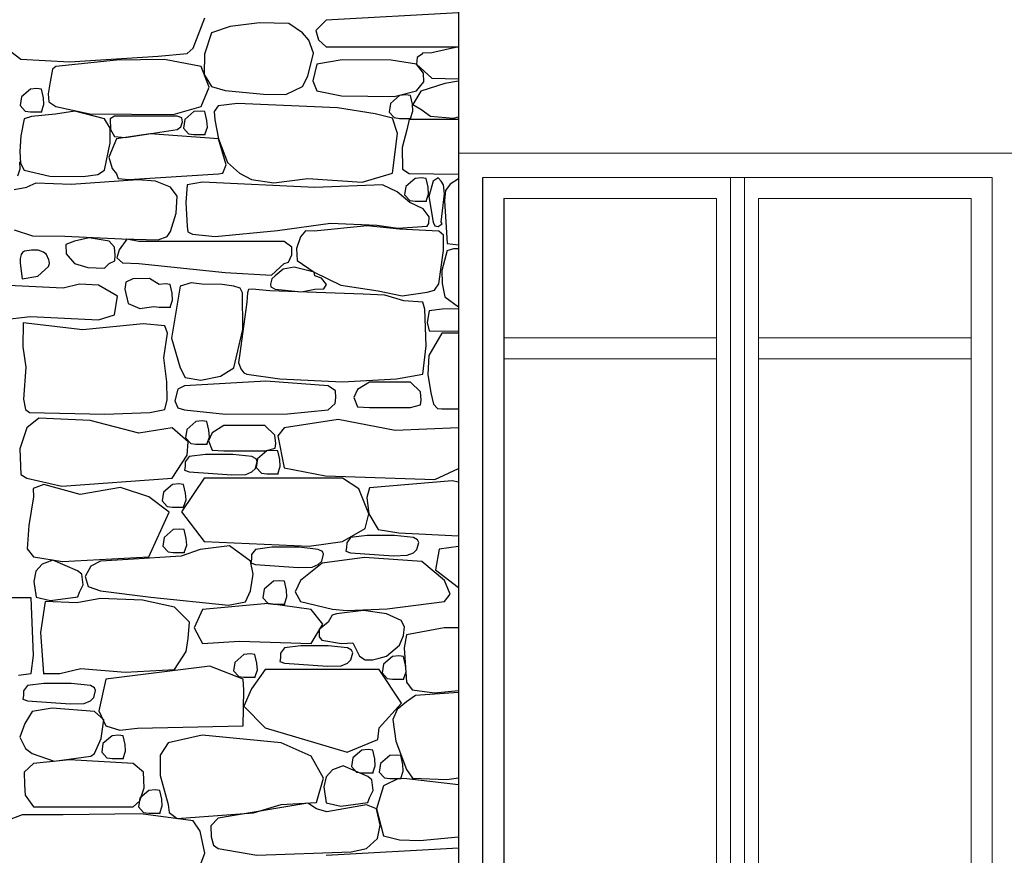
# Model space of a CAD drawing. Extents: x 169645 to 508157, y -5167 to 165945.
# Tile 88 of 130: x 185975 to 188797, y 146110 to 148504. Entities that reach past the tile are written whole.
import ezdxf

# ---------------------------------------------------------------- set-up
doc = ezdxf.new("R2010")
doc.units = 0
doc.header["$MEASUREMENT"] = 0
for name, color, linetype in [('Doublages Inter', 7, 'Continuous'), ('Murs  Pierre', 7, 'Continuous'), ('Murs Périphériques', 7, 'Continuous')]:
    doc.layers.add(name, color=color, linetype=linetype)

msp = doc.modelspace()

# ---------------------------------------------------------------- linework, layer by layer
at = {"layer": 'Doublages Inter'}
for p, q in [((187302, 145022.4), (187302, 148052.4)), ((187362, 147992.3), (187362, 145082.4))]:
    msp.add_line(p, q, dxfattribs=at)
at = {"layer": 'Doublages Inter', "linetype": 'Continuous', "lineweight": 20}
for p, q in [((187302, 148052.4), (188762, 148052.4)), ((188012, 148052.3), (187302, 148052.3)), ((188012, 148052.4), (188012, 145022.4)), ((188052, 145022.4), (188052, 148052.4)), ((188762, 148052.3), (188052, 148052.3)), ((188762, 148052.4), (188762, 145022.4)), ((187972, 147992.3), (187362, 147992.3)), ((187972, 145081.4), (187972, 147992.3)), ((188092, 147992.3), (188092, 145081.4)), ((188702, 147992.3), (188092, 147992.3)), ((188702, 145082.4), (188702, 147992.3)), ((187972, 147592.4), (187362, 147592.4)), ((188702, 147592.4), (188092, 147592.4)), ((187972, 147532.4), (187362, 147532.4)), ((188702, 147532.4), (188092, 147532.4))]:
    msp.add_line(p, q, dxfattribs=at)
at = {"layer": 'Murs  Pierre'}
for p, q in [((187232, 149522.4), (187232, 144952.4)), ((187232, 148524.6), (186852.8, 148503.4)), ((186471.9, 148422.9), (186504.9, 148510.3)), ((186662.1, 148495.4), (186578, 148485.1)), ((186746.5, 148493.7), (186662.1, 148495.4)), ((186784.8, 148467.2), (186746.5, 148493.7)), ((186852.8, 148503.4), (186823.2, 148473.2)), ((186524.7, 148467.2), (186504.4, 148405.7)), ((186578, 148485.1), (186524.7, 148467.2)), ((186803.5, 148445.8), (186784.8, 148467.2)), ((186823.2, 148473.2), (186830.7, 148446.7)), ((186817.1, 148408.5), (186803.5, 148445.8)), ((186830.7, 148446.7), (186852.8, 148426.9)), ((185936.9, 148422.9), (185978.2, 148391)), ((186371.2, 148399.9), (186455.1, 148407.9)), ((186455.1, 148407.9), (186471.9, 148422.9)), ((186504.4, 148405.7), (186503.7, 148347.3)), ((186800.8, 148342.3), (186817.1, 148408.5)), ((186852.8, 148426.9), (187232, 148426.9)), ((187126, 148404.6), (187113.6, 148395.7)), ((187129.3, 148408.3), (187126, 148404.6)), ((187156.4, 148409.6), (187129.3, 148408.3)), ((187232, 148426.3), (187156.4, 148409.6)), ((185978.2, 148391), (186117.3, 148384.1)), ((186251.7, 148388.6), (186078.5, 148370.8)), ((186117.3, 148384.1), (186371.2, 148399.9)), ((186389.8, 148390.6), (186251.7, 148388.6)), ((186494.4, 148370.8), (186389.8, 148390.6)), ((186826.4, 148377.4), (186815.2, 148329.6)), ((186898.7, 148389.7), (186826.4, 148377.4)), ((187039.9, 148388.3), (186898.7, 148389.7)), ((187111.6, 148377.4), (187039.9, 148388.3)), ((187113.6, 148395.7), (187111.6, 148377.4)), ((187131.8, 148350.9), (187111.6, 148377.4)), ((187111.6, 148377.4), (187156.4, 148337.1)), ((186068.9, 148362.3), (186061.5, 148326.8)), ((186078.5, 148370.8), (186068.9, 148362.3)), ((186517.3, 148311.5), (186494.4, 148370.8)), ((186503.7, 148347.3), (186524.7, 148313.4)), ((187132.6, 148326.6), (187131.8, 148350.9)), ((186061.5, 148326.8), (186056.6, 148291.6)), ((186784.8, 148313.4), (186800.8, 148342.3)), ((186815.2, 148329.6), (186826.4, 148300.8)), ((187111.6, 148300.8), (187132.6, 148326.6)), ((187193.4, 148322), (187124.8, 148299.5)), ((187156.4, 148337.1), (187232, 148335.3)), ((187232, 148328.4), (187193.4, 148322)), ((186005.5, 148305.8), (185979.4, 148283.2)), ((186023.9, 148307.4), (186005.5, 148305.8)), ((186037.1, 148305.8), (186023.9, 148307.4)), ((186042.9, 148280.7), (186037.1, 148305.8)), ((186056.6, 148291.6), (186058.4, 148269.3)), ((186494.4, 148255.9), (186517.3, 148311.5)), ((186524.7, 148313.4), (186563.3, 148301.9)), ((186563.3, 148301.9), (186673.5, 148290.9)), ((186673.5, 148290.9), (186737.9, 148290)), ((186737.9, 148290), (186784.8, 148313.4)), ((186826.4, 148300.8), (186896.8, 148286.4)), ((187047.9, 148284.2), (187111.6, 148300.8)), ((187124.8, 148299.5), (187101.1, 148261.3)), ((185979.4, 148283.2), (185975.7, 148258.6)), ((186044.1, 148261.1), (186042.9, 148280.7)), ((186058.4, 148269.3), (186078.5, 148255.9)), ((186599.4, 148264.1), (186543.9, 148257.3)), ((186885.8, 148251.8), (186599.4, 148264.1)), ((186896.8, 148286.4), (187047.9, 148284.2)), ((187037.1, 148264.5), (187033.4, 148239.9)), ((187063.1, 148287.1), (187037.1, 148264.5)), ((187081.6, 148288.7), (187063.1, 148287.1)), ((187094.8, 148287.1), (187081.6, 148288.7)), ((187100.6, 148262), (187094.8, 148287.1)), ((185975.7, 148258.6), (185990.5, 148242.4)), ((185990.5, 148242.4), (186005.5, 148240.5)), ((186005.5, 148240.5), (186037.1, 148240.5)), ((186037.1, 148240.5), (186044.1, 148261.1)), ((186133.1, 148242.6), (186077.2, 148233.4)), ((186078.5, 148255.9), (186175.5, 148234.3)), ((186217.8, 148220.3), (186133.1, 148242.6)), ((186175.5, 148234.3), (186414.3, 148233.2)), ((186414.3, 148233.2), (186494.4, 148255.9)), ((186473.9, 148240.9), (186447.9, 148218.3)), ((186492.3, 148242.5), (186473.9, 148240.9)), ((186505.6, 148240.9), (186492.3, 148242.5)), ((186511.4, 148215.8), (186505.6, 148240.9)), ((186543.9, 148257.3), (186532.5, 148241.1)), ((186532.5, 148241.1), (186534.4, 148217.8)), ((186993.2, 148234.3), (186885.8, 148251.8)), ((187042.9, 148222.7), (186993.2, 148234.3)), ((187033.4, 148239.9), (187048.1, 148223.7)), ((187094.8, 148221.7), (187101.8, 148242.4)), ((187101.8, 148242.4), (187100.6, 148262)), ((187101.1, 148261.3), (187124.8, 148248)), ((187124.8, 148248), (187152.6, 148228.2)), ((185987.4, 148220.3), (185978.1, 148171.6)), ((186008.9, 148226.7), (185987.4, 148220.3)), ((186077.2, 148233.4), (186008.9, 148226.7)), ((186234.4, 148193.7), (186217.8, 148220.3)), ((186246.7, 148227.7), (186234.1, 148220.7)), ((186234.1, 148220.7), (186234.5, 148189.7)), ((186426.1, 148227.7), (186246.7, 148227.7)), ((186439.1, 148223.6), (186426.1, 148227.7)), ((186436.5, 148197.4), (186441.4, 148211.9)), ((186441.4, 148211.9), (186439.1, 148223.6)), ((186447.9, 148218.3), (186444.2, 148193.8)), ((186512.6, 148196.2), (186511.4, 148215.8)), ((186534.4, 148217.8), (186544.2, 148162.9)), ((187057.9, 148178.5), (187042.9, 148222.7)), ((187048.1, 148223.7), (187063.1, 148221.7)), ((187063.1, 148221.7), (187094.8, 148221.7)), ((187091.1, 148218.3), (187083.9, 148189.2)), ((187232, 148218.3), (187091.1, 148218.3)), ((187152.6, 148228.2), (187217.7, 148222.7)), ((187217.7, 148222.7), (187232, 148226)), ((186233.5, 148151.8), (186234.4, 148193.7)), ((186234.5, 148189.7), (186246.7, 148169.6)), ((186348.5, 148177.7), (186252.1, 148162.9)), ((186276.6, 148166.9), (186426.1, 148189.8)), ((186544.2, 148162.9), (186348.5, 148177.7)), ((186426.1, 148189.8), (186436.5, 148197.4)), ((186444.2, 148193.8), (186458.9, 148177.5)), ((186458.9, 148177.5), (186473.9, 148175.6)), ((186505.6, 148175.6), (186512.6, 148196.2)), ((187042.9, 148064.5), (187057.9, 148178.5)), ((187083.9, 148189.2), (187071.4, 148138.3)), ((185978.1, 148171.6), (185975, 148126.9)), ((186217.8, 148073.1), (186233.5, 148151.8)), ((186252.1, 148162.9), (186230.1, 148110.6)), ((186246.7, 148169.6), (186276.6, 148166.9)), ((186473.9, 148175.6), (186505.6, 148175.6)), ((186544.2, 148162.9), (186570.2, 148095.4)), ((186566.1, 148088.5), (186544.2, 148162.9)), ((185975, 148126.9), (185976.6, 148093.1)), ((187071.4, 148138.3), (187072, 148075.8)), ((185975.8, 148077.5), (185974.6, 148097.2)), ((185976.6, 148093.1), (185987.4, 148073.1)), ((186230.1, 148110.6), (186239.9, 148078.4)), ((186570.2, 148095.4), (186604.6, 148064.5)), ((185968.8, 148056.9), (185975.8, 148077.5)), ((185987.4, 148073.1), (186061.1, 148055.9)), ((186198.2, 148060.8), (186217.8, 148073.1)), ((186239.9, 148078.4), (186252.1, 148062.5)), ((186544.2, 148062.5), (186556.6, 148064.8)), ((186556.6, 148064.8), (186566.1, 148088.5)), ((187072, 148075.8), (187091.1, 148063.2)), ((186061.1, 148055.9), (186156.1, 148055)), ((186313.3, 148045.7), (186122.4, 148032.1)), ((186156.1, 148055), (186198.2, 148060.8)), ((186252.1, 148062.5), (186257.3, 148049.7)), ((186257.3, 148049.7), (186287.9, 148046.3)), ((186287.9, 148046.3), (186544.2, 148062.5)), ((186363.5, 148041.7), (186313.3, 148045.7)), ((186407.3, 148024.9), (186363.5, 148041.7)), ((186498.5, 148039), (186454.8, 148030.8)), ((186821.1, 148023.9), (186498.5, 148039)), ((186604.6, 148064.5), (186638.9, 148046.6)), ((186638.9, 148046.6), (186702.7, 148037.1)), ((186702.7, 148037.1), (186800.3, 148049.7)), ((186800.3, 148049.7), (186956.1, 148038.7)), ((186956.1, 148038.7), (187042.9, 148064.5)), ((187107.8, 148049.4), (187081.7, 148026.8)), ((187091.1, 148063.2), (187232, 148061.8)), ((187126.2, 148051), (187107.8, 148049.4)), ((187139.4, 148049.4), (187126.2, 148051)), ((187145.2, 148024.3), (187139.4, 148049.4)), ((187160.3, 148041.4), (187147.3, 147997.4)), ((187173.7, 148051.4), (187160.3, 148041.4)), ((187182.7, 148041.4), (187173.7, 148051.4)), ((187189.2, 148030.8), (187182.7, 148041.4)), ((187232, 148048.1), (187208.5, 148033.5)), ((185958.7, 148017.9), (185995.4, 148024.9)), ((186020.5, 148036.1), (185995.4, 148024.9)), ((186122.4, 148032.1), (186020.5, 148036.1)), ((186426.1, 147998.6), (186407.3, 148024.9)), ((186454.8, 148030.8), (186451, 147981)), ((187014.9, 148030.8), (186821.1, 148023.9)), ((187056.6, 148011), (187014.9, 148030.8)), ((187092.8, 147980.1), (187056.6, 148011)), ((187081.7, 148026.8), (187078, 148002.2)), ((187146.4, 148004.7), (187145.2, 148024.3)), ((187192.1, 148005.5), (187189.2, 148030.8)), ((187195.4, 148014.9), (187192.4, 147986.6)), ((187208.5, 148033.5), (187195.4, 148014.9)), ((186422.8, 147949.8), (186426.1, 147998.6)), ((186451, 147981), (186454.8, 147912.7)), ((187078, 148002.2), (187092.8, 147986)), ((187092.8, 147986), (187107.8, 147984)), ((187131.5, 147962.6), (187092.8, 147980.1)), ((187107.8, 147984), (187139.4, 147984)), ((187139.4, 147984), (187146.4, 148004.7)), ((187147.3, 147997.4), (187160.3, 147924.3)), ((187182.7, 147924.3), (187192.1, 148005.5)), ((187192.4, 147986.6), (187199.7, 147862.8)), ((187148, 147939.9), (187131.5, 147962.6)), ((186407.3, 147897.5), (186422.8, 147949.8)), ((187147.7, 147920.6), (187148, 147939.9)), ((187160.3, 147924.3), (187164.8, 147913.4)), ((187185.3, 147919.6), (187182.7, 147924.3)), ((185958.7, 147901.9), (186010.9, 147885.4)), ((186396.9, 147882.9), (186407.3, 147897.5)), ((186454.8, 147912.7), (186456.2, 147896.4)), ((186456.2, 147896.4), (186469.7, 147889.9)), ((186534.7, 147883.5), (186713.5, 147900.3)), ((186713.5, 147900.3), (186865.9, 147920.9)), ((186793.5, 147899.1), (186780, 147882.2)), ((186819.1, 147898.2), (186793.5, 147899.1)), ((186970.8, 147913.2), (186819.1, 147898.2)), ((186865.9, 147920.9), (186998.8, 147915.5)), ((187063.6, 147904.3), (186970.8, 147913.2)), ((186998.8, 147915.5), (187058.8, 147907.1)), ((187058.8, 147907.1), (187142.6, 147912.7)), ((187175.6, 147898.2), (187063.6, 147904.3)), ((187142.6, 147912.7), (187147.7, 147920.6)), ((187164.8, 147913.4), (187174.1, 147912.1)), ((187174.1, 147912.1), (187185.3, 147919.6)), ((187189.2, 147886.9), (187175.6, 147898.2)), ((186010.9, 147885.4), (186104.4, 147884.5)), ((186104.4, 147884.5), (186267.4, 147876.4)), ((186132, 147869.8), (186107, 147860.6)), ((186173.9, 147879.6), (186132, 147869.8)), ((186231, 147869.8), (186173.9, 147879.6)), ((186246.6, 147852.8), (186231, 147869.8)), ((186282.1, 147875.3), (186260, 147844.8)), ((186267.4, 147876.4), (186371.5, 147873.3)), ((186316.2, 147868.5), (186282.1, 147875.3)), ((186732.7, 147868.5), (186316.2, 147868.5)), ((186371.5, 147873.3), (186396.9, 147882.9)), ((186469.7, 147889.9), (186534.7, 147883.5)), ((186754.9, 147852.5), (186732.7, 147868.5)), ((186780, 147882.2), (186767.8, 147848.5)), ((187189.2, 147873.4), (187189.2, 147886.9)), ((187189.4, 147843.4), (187189.2, 147873.4)), ((185988.5, 147841.2), (185982.6, 147837.6)), ((186008.2, 147843.8), (185988.5, 147841.2)), ((186027.5, 147843.5), (186008.2, 147843.8)), ((186042.6, 147838.4), (186027.5, 147843.5)), ((186107, 147860.6), (186108.2, 147833.8)), ((186248.4, 147828.7), (186246.6, 147852.8)), ((186260, 147844.8), (186253.3, 147822.2)), ((186754.3, 147830.1), (186754.9, 147852.5)), ((186767.8, 147848.5), (186769.6, 147813.9)), ((187175.6, 147747.7), (187189.4, 147843.4)), ((187199.6, 147843.4), (187185, 147786.1)), ((187199.6, 147843.4), (187219.2, 147848.4)), ((187199.7, 147862.8), (187232, 147859)), ((187219.2, 147848.4), (187232, 147848.9)), ((185975.9, 147820.1), (185975.6, 147806.4)), ((185978.6, 147831.8), (185975.9, 147820.1)), ((185982.6, 147837.6), (185978.6, 147831.8)), ((186051.6, 147831.8), (186042.6, 147838.4)), ((186057.9, 147816.4), (186051.6, 147831.8)), ((186059.5, 147812), (186057.9, 147816.4)), ((186060.3, 147805.3), (186059.5, 147812)), ((186108.2, 147833.8), (186132, 147805.8)), ((186231, 147805.8), (186247.3, 147813.6)), ((186247.3, 147813.6), (186248.4, 147828.7)), ((186253.3, 147822.2), (186269.1, 147807.3)), ((186745.1, 147809.6), (186754.3, 147830.1)), ((186769.6, 147813.9), (186819.1, 147780.4)), ((185975.6, 147806.4), (185982, 147761.8)), ((186026.9, 147769.2), (186057.6, 147797)), ((186057.6, 147797), (186060.3, 147805.3)), ((186132, 147805.8), (186169.9, 147793.9)), ((186169.9, 147793.9), (186217.4, 147792.8)), ((186217.4, 147792.8), (186231, 147805.8)), ((186269.1, 147807.3), (186316.2, 147805.8)), ((186316.2, 147805.8), (186563.2, 147779.9)), ((186696.4, 147771.9), (186732.7, 147805.8)), ((186729.6, 147789.9), (186706.7, 147770.7)), ((186761.6, 147795.2), (186729.6, 147789.9)), ((186732.7, 147805.8), (186745.1, 147809.6)), ((186819.1, 147780.4), (186761.6, 147795.2)), ((187185, 147786.1), (187185.3, 147748.5)), ((185981.7, 147761.7), (186026.9, 147769.2)), ((186298.6, 147761.9), (186278.7, 147752.6)), ((186346.8, 147762.6), (186298.6, 147761.9)), ((186374.2, 147745.7), (186346.8, 147762.6)), ((186563.2, 147779.9), (186696.4, 147771.9)), ((186697.2, 147761.5), (186693.1, 147746.2)), ((186706.7, 147770.7), (186697.2, 147761.5)), ((186819.1, 147780.4), (186895, 147743.9)), ((186820.9, 147770.7), (186819.1, 147780.4)), ((186839.3, 147763.7), (186820.9, 147770.7)), ((186854, 147745.6), (186839.3, 147763.7)), ((186099.3, 147735.3), (185922.8, 147744)), ((186146, 147746.1), (186099.3, 147735.3)), ((186200.2, 147744), (186146, 147746.1)), ((186254.7, 147712.4), (186200.2, 147744)), ((186278.7, 147752.6), (186276, 147731.8)), ((186276, 147731.8), (186285.3, 147690.9)), ((186392.7, 147747.3), (186374.2, 147745.7)), ((186405.9, 147745.7), (186392.7, 147747.3)), ((186411.7, 147720.6), (186405.9, 147745.7)), ((186435, 147740.4), (186409.3, 147591.5)), ((186466.2, 147750.4), (186435, 147740.4)), ((186496.6, 147746.7), (186466.2, 147750.4)), ((186555.2, 147746), (186496.6, 147746.7)), ((186588.8, 147740.4), (186555.2, 147746)), ((186606.7, 147735), (186588.8, 147740.4)), ((186613.5, 147721.2), (186606.7, 147735)), ((186630.4, 147731.6), (186627.2, 147721.9)), ((186641.1, 147731.9), (186630.4, 147731.6)), ((186691.4, 147727.5), (186641.1, 147731.9)), ((186959, 147717.8), (186691.4, 147727.5)), ((186693.1, 147746.2), (186694.1, 147738.8)), ((186694.1, 147738.8), (186706.7, 147731.8)), ((186706.7, 147731.8), (186782.8, 147724.3)), ((186782.8, 147724.3), (186820.9, 147731.8)), ((186820.9, 147731.8), (186846.6, 147732.7)), ((186846.6, 147732.7), (186854, 147745.6)), ((186895, 147743.9), (187002.1, 147727.7)), ((187002.1, 147727.7), (187070.8, 147712.6)), ((187143.1, 147723.4), (187164, 147729.2)), ((187164, 147729.2), (187175.6, 147747.7)), ((187185.3, 147748.5), (187193.4, 147710.3)), ((186246.6, 147658.5), (186254.7, 147712.4)), ((186405.9, 147680.3), (186412.9, 147701)), ((186412.9, 147701), (186411.7, 147720.6)), ((186614.3, 147616.8), (186613.5, 147721.2)), ((186627.2, 147721.9), (186625.7, 147694.9)), ((187021.3, 147715.3), (186959, 147717.8)), ((187075.8, 147699), (187021.3, 147715.3)), ((187070.8, 147712.6), (187143.1, 147723.4)), ((187130, 147694.9), (187075.8, 147699)), ((187193.4, 147710.3), (187232, 147681.7)), ((186285.3, 147690.9), (186319.2, 147677)), ((186319.2, 147677), (186359.3, 147682.3)), ((186359.3, 147682.3), (186374.2, 147680.3)), ((186374.2, 147680.3), (186405.9, 147680.3)), ((186625.7, 147694.9), (186605.4, 147547.6)), ((187136.2, 147674.8), (187130, 147694.9)), ((187139.4, 147569.7), (187136.2, 147674.8)), ((187147.9, 147669.8), (187142.2, 147636.8)), ((187185.5, 147674.8), (187147.9, 147669.8)), ((187232, 147675.4), (187185.5, 147674.8)), ((185922.8, 147644.6), (186005.9, 147653.9)), ((186005.9, 147653.9), (186200.2, 147644.6)), ((186200.2, 147644.6), (186246.6, 147658.5)), ((185984.5, 147635.6), (185983.7, 147567.2)), ((186155.2, 147616), (185984.5, 147635.6)), ((186328.1, 147632.9), (186155.2, 147616)), ((186391, 147626.9), (186328.1, 147632.9)), ((186398.6, 147606.4), (186391, 147626.9)), ((186588.8, 147506.7), (186614.3, 147616.8)), ((187142.2, 147636.8), (187147.9, 147612.8)), ((186388, 147534.9), (186398.6, 147606.4)), ((186409.3, 147591.5), (186435, 147506.7)), ((187184.8, 147605.8), (187147.7, 147542.1)), ((187147.9, 147612.8), (187232, 147611.8)), ((187232, 147605.8), (187184.8, 147605.8)), ((185983.7, 147567.2), (185992.4, 147508.8)), ((187130, 147488.3), (187139.4, 147569.7)), ((186396.7, 147466.7), (186388, 147534.9)), ((186605.4, 147547.6), (186601.9, 147522.4)), ((187147.7, 147542.1), (187144.7, 147487.4)), ((185992.4, 147508.8), (185985.1, 147417)), ((186435, 147506.7), (186448.8, 147479.2)), ((186550.5, 147483.1), (186588.8, 147506.7)), ((186601.9, 147522.4), (186608.4, 147503.5)), ((186608.4, 147503.5), (186617.4, 147492.4)), ((186448.8, 147479.2), (186493.9, 147471.8)), ((186493.9, 147471.8), (186550.5, 147483.1)), ((186617.4, 147492.4), (186625.7, 147488.3)), ((186625.7, 147488.3), (186720.5, 147475)), ((186720.5, 147475), (186900.4, 147466.4)), ((186900.4, 147466.4), (187055.2, 147475.3)), ((187055.2, 147475.3), (187130, 147488.3)), ((187144.7, 147487.4), (187153.1, 147435.4)), ((186397.2, 147415.1), (186396.7, 147466.7)), ((186427.7, 147445.1), (186419.1, 147412.5)), ((186446.9, 147455.3), (186427.7, 147445.1)), ((186680, 147468.9), (186446.9, 147455.3)), ((186858.7, 147455.3), (186680, 147468.9)), ((186880.1, 147440.9), (186858.7, 147455.3)), ((186942.9, 147444.9), (186932.3, 147421.6)), ((186976.9, 147465.2), (186942.9, 147444.9)), ((187094.4, 147465.2), (186976.9, 147465.2)), ((187123.1, 147438), (187094.4, 147465.2)), ((185985.1, 147417), (185991, 147386.9)), ((186879.1, 147404.2), (186881.1, 147422.1)), ((186881.1, 147422.1), (186880.1, 147440.9)), ((186932.3, 147421.6), (186943.3, 147394.8)), ((187125.9, 147414.1), (187123.1, 147438)), ((187153.1, 147435.4), (187160.8, 147402.4)), ((186391, 147386.9), (186397.2, 147415.1)), ((186419.1, 147412.5), (186427.9, 147392.4)), ((186427.9, 147392.4), (186446.9, 147386.6)), ((186858.7, 147386.6), (186879.1, 147404.2)), ((186943.3, 147394.8), (186976.9, 147392.6)), ((186976.9, 147392.6), (187094.4, 147392.6)), ((187094.4, 147392.6), (187123.7, 147400.6)), ((187123.7, 147400.6), (187125.9, 147414.1)), ((187160.8, 147402.4), (187172.6, 147389.7)), ((187172.6, 147389.7), (187184.8, 147389.3)), ((187184.8, 147389.3), (187232, 147389.3)), ((185991, 147386.9), (186002.5, 147378.3)), ((186029.6, 147362.2), (185995.4, 147334.7)), ((186002.5, 147378.3), (186218.9, 147374)), ((186176.3, 147356.1), (186029.6, 147362.2)), ((186218.9, 147374), (186347.9, 147378.8)), ((186347.9, 147378.8), (186391, 147386.9)), ((186446.9, 147386.6), (186564.8, 147374.2)), ((186564.8, 147374.2), (186742.3, 147374.5)), ((186742.3, 147374.5), (186858.7, 147386.6)), ((185995.4, 147334.7), (185975, 147275)), ((186316, 147319.4), (186176.3, 147356.1)), ((186411.7, 147334.7), (186316, 147319.4)), ((186457.2, 147294.5), (186411.7, 147334.7)), ((186479.7, 147353), (186453.7, 147330.4)), ((186498.1, 147354.6), (186479.7, 147353)), ((186511.4, 147353), (186498.1, 147354.6)), ((186517.2, 147327.9), (186511.4, 147353)), ((186560.1, 147341), (186526.1, 147320.7)), ((186677.6, 147341), (186560.1, 147341)), ((186706.4, 147313.9), (186677.6, 147341)), ((186732.7, 147334.7), (186714.5, 147312.2)), ((186887.4, 147358.4), (186732.7, 147334.7)), ((187050.5, 147326.7), (186887.4, 147358.4)), ((187232, 147334.4), (187050.5, 147326.7)), ((186453.7, 147330.4), (186450, 147305.8)), ((186450, 147305.8), (186464.7, 147289.6)), ((186511.4, 147287.6), (186518.4, 147308.3)), ((186526.1, 147320.7), (186515.5, 147297.4)), ((186518.4, 147308.3), (186517.2, 147327.9)), ((186709.2, 147289.9), (186706.4, 147313.9)), ((186714.5, 147312.2), (186732.7, 147220.5)), ((185975, 147275), (185977.9, 147201)), ((186454.3, 147256.4), (186457.2, 147294.5)), ((186464.7, 147289.6), (186479.7, 147287.6)), ((186479.7, 147287.6), (186511.4, 147287.6)), ((186515.5, 147297.4), (186526.6, 147270.7)), ((186677.6, 147268.4), (186707, 147276.4)), ((186707, 147276.4), (186709.2, 147289.9)), ((186411.7, 147190.1), (186454.3, 147256.4)), ((186460.1, 147252.1), (186449, 147237.5)), ((186507.4, 147258.3), (186460.1, 147252.1)), ((186544.9, 147258.5), (186507.4, 147258.3)), ((186526.6, 147270.7), (186560.1, 147268.4)), ((186585.8, 147258.2), (186544.9, 147258.5)), ((186560.1, 147268.4), (186677.6, 147268.4)), ((186640.4, 147252.1), (186585.8, 147258.2)), ((186652.1, 147245.6), (186640.4, 147252.1)), ((186682.6, 147268.6), (186656.5, 147246)), ((186701, 147270.2), (186682.6, 147268.6)), ((186714.3, 147268.6), (186701, 147270.2)), ((186720, 147243.6), (186714.3, 147268.6)), ((186448.6, 147223.6), (186446.8, 147213.7)), ((186449, 147237.5), (186448.6, 147223.6)), ((186640.4, 147208.8), (186650.2, 147218)), ((186650.2, 147218), (186655.6, 147237.9)), ((186655.6, 147237.9), (186652.1, 147245.6)), ((186656.5, 147246), (186652.9, 147221.5)), ((186652.9, 147221.5), (186667.6, 147205.2)), ((186714.3, 147203.3), (186721.2, 147223.9)), ((186721.2, 147223.9), (186720, 147243.6)), ((186732.7, 147220.5), (186851.1, 147196.7)), ((187164.7, 147186.8), (187232, 147218.2)), ((185977.9, 147201), (185995.4, 147190.1)), ((185995.4, 147190.1), (186095.7, 147167.1)), ((186095.7, 147167.1), (186411.7, 147190.1)), ((186503.7, 147190.1), (186438.3, 147094.2)), ((186446.8, 147213.7), (186460.1, 147208.8)), ((186460.1, 147208.8), (186583, 147199.8)), ((186900.4, 147190.1), (186503.7, 147190.1)), ((186583, 147199.8), (186622.4, 147201.4)), ((186622.4, 147201.4), (186640.4, 147208.8)), ((186667.6, 147205.2), (186682.6, 147203.3)), ((186682.6, 147203.3), (186714.3, 147203.3)), ((186851.1, 147196.7), (187164.7, 147186.8)), ((186946.3, 147160.2), (186900.4, 147190.1)), ((186044, 147172.7), (186013.6, 147160.8)), ((186147.7, 147143.8), (186044, 147172.7)), ((186264, 147163.5), (186147.7, 147143.8)), ((186344.8, 147136.6), (186264, 147163.5)), ((186412.7, 147172.7), (186386.7, 147150.1)), ((186431.1, 147174.3), (186412.7, 147172.7)), ((186444.4, 147172.7), (186431.1, 147174.3)), ((186450.1, 147147.7), (186444.4, 147172.7)), ((186976.9, 147163), (186970, 147134.6)), ((187214.2, 147182.4), (186976.9, 147163)), ((187232, 147179), (187214.2, 147182.4)), ((186013.8, 147136.6), (186000.4, 147054.5)), ((186013.6, 147160.8), (186013.8, 147136.6)), ((186403.1, 147093.4), (186344.8, 147136.6)), ((186386.7, 147150.1), (186383, 147125.6)), ((186451.4, 147128), (186450.1, 147147.7)), ((186975.7, 147088.4), (186946.3, 147160.2)), ((186970, 147134.6), (186975.7, 147088.4)), ((186383, 147125.6), (186397.7, 147109.3)), ((186397.7, 147109.3), (186412.7, 147107.4)), ((186412.7, 147107.4), (186444.4, 147107.4)), ((186444.4, 147107.4), (186451.4, 147128)), ((186344.8, 146964.7), (186403.1, 147093.4)), ((186438.3, 147094.2), (186503.7, 147009.2)), ((186965, 147046.4), (186975.7, 147088.4)), ((186975.7, 147088.4), (187002.5, 147043.7)), ((186000.4, 147054.5), (185996, 146987.6)), ((186388.8, 147020.4), (186385.1, 146995.9)), ((186414.8, 147043.1), (186388.8, 147020.4)), ((186433.2, 147044.7), (186414.8, 147043.1)), ((186446.5, 147043.1), (186433.2, 147044.7)), ((186452.2, 147018), (186446.5, 147043.1)), ((186900.4, 147009.2), (186965, 147046.4)), ((186970.5, 147026.2), (186923.2, 147020)), ((187008, 147026.4), (186970.5, 147026.2)), ((187002.5, 147043.7), (187061.3, 147033.7)), ((187048.8, 147026.1), (187008, 147026.4)), ((187103.5, 147020), (187048.8, 147026.1)), ((187061.3, 147033.7), (187232, 147025)), ((186385.1, 146995.9), (186399.8, 146979.7)), ((186446.5, 146977.7), (186453.5, 146998.4)), ((186453.5, 146998.4), (186452.2, 147018)), ((186575.8, 146996.5), (186491.8, 146986)), ((186503.7, 147009.2), (186804.1, 146995.1)), ((186635.8, 146952.8), (186575.8, 146996.5)), ((186697.6, 146992.6), (186650.3, 146986.4)), ((186735.1, 146992.8), (186697.6, 146992.6)), ((186776, 146992.5), (186735.1, 146992.8)), ((186830.6, 146986.4), (186776, 146992.5)), ((186804.1, 146995.1), (186900.4, 147009.2)), ((186912.1, 147005.5), (186911.7, 146991.5)), ((186923.2, 147020), (186912.1, 147005.5)), ((187115.2, 147013.5), (187103.5, 147020)), ((187113.3, 146986), (187118.6, 147005.8)), ((187118.6, 147005.8), (187115.2, 147013.5)), ((187232, 146994.9), (187176.6, 146987.2)), ((185996, 146987.6), (186013.8, 146964.7)), ((186013.8, 146964.7), (186097.3, 146951.9)), ((186097.3, 146951.9), (186344.8, 146964.7)), ((186437.8, 146967.1), (186285.3, 146957.1)), ((186399.8, 146979.7), (186414.8, 146977.7)), ((186414.8, 146977.7), (186446.5, 146977.7)), ((186491.8, 146986), (186437.8, 146967.1)), ((186639.2, 146971.8), (186638.8, 146957.9)), ((186650.3, 146986.4), (186639.2, 146971.8)), ((186842.3, 146979.9), (186830.6, 146986.4)), ((186840.4, 146952.3), (186845.8, 146972.2)), ((186845.8, 146972.2), (186842.3, 146979.9)), ((186911.7, 146991.5), (186909.9, 146981.7)), ((186909.9, 146981.7), (186923.2, 146976.8)), ((186923.2, 146976.8), (187046.1, 146967.7)), ((187046.1, 146967.7), (187085.5, 146969.3)), ((187085.5, 146969.3), (187103.5, 146976.8)), ((187103.5, 146976.8), (187113.3, 146986)), ((187176.6, 146987.2), (187166.8, 146927.5)), ((186039.2, 146943.9), (186021.1, 146924)), ((186069.8, 146955.7), (186039.2, 146943.9)), ((186140.6, 146924.7), (186069.8, 146955.7)), ((186178.2, 146938), (186162.4, 146908.3)), ((186205.9, 146952.8), (186178.2, 146938)), ((186285.3, 146957.1), (186205.9, 146952.8)), ((186644.1, 146915.7), (186635.8, 146952.8)), ((186638.8, 146957.9), (186637, 146948)), ((186637, 146948), (186650.3, 146943.1)), ((186650.3, 146943.1), (186773.2, 146934.1)), ((186773.2, 146934.1), (186812.6, 146935.7)), ((186841.9, 146946.6), (186780, 146897.2)), ((186812.6, 146935.7), (186830.6, 146943.1)), ((186830.6, 146943.1), (186840.4, 146952.3)), ((186963.1, 146962.7), (186841.9, 146946.6)), ((187127.4, 146951.2), (186963.1, 146962.7)), ((187192.4, 146897.2), (187127.4, 146951.2)), ((186021.1, 146924), (186014.8, 146894.7)), ((186152.3, 146915.1), (186140.6, 146924.7)), ((186156.1, 146885), (186152.3, 146915.1)), ((186162.4, 146908.3), (186171.3, 146880)), ((186635.8, 146867.4), (186644.1, 146915.7)), ((187166.8, 146927.5), (187232, 146876.8)), ((186014.8, 146894.7), (186021.5, 146849.5)), ((186146.1, 146863.7), (186156.1, 146885)), ((186171.3, 146880), (186205.9, 146867.4)), ((186701.7, 146895), (186675.7, 146872.4)), ((186720.1, 146896.6), (186701.7, 146895)), ((186733.4, 146895), (186720.1, 146896.6)), ((186739.1, 146869.9), (186733.4, 146895)), ((186780, 146897.2), (186764.7, 146864.4)), ((187208.5, 146857.6), (187192.4, 146897.2)), ((186140.9, 146850.1), (186146.1, 146863.7)), ((186205.9, 146867.4), (186350.9, 146849.3)), ((186621.5, 146835.6), (186635.8, 146867.4)), ((186675.7, 146872.4), (186672, 146847.9)), ((186740.4, 146850.3), (186739.1, 146869.9)), ((186764.7, 146864.4), (186780, 146837.3)), ((187192.4, 146837.3), (187208.5, 146857.6)), ((186007.1, 146847.5), (185875.4, 146847.5)), ((186014.6, 146682.3), (186007.1, 146847.5)), ((186021.5, 146849.5), (186063.1, 146839.4)), ((186047.5, 146837), (186033.8, 146748.5)), ((186051.3, 146837.3), (186047.5, 146836.2)), ((186138.7, 146832.9), (186047.5, 146837)), ((186063.1, 146839.4), (186140.9, 146850.1)), ((186205.9, 146846), (186138.7, 146832.9)), ((186327, 146840.8), (186205.9, 146846)), ((186418.5, 146821.1), (186327, 146840.8)), ((186350.9, 146849.3), (186572.9, 146826.7)), ((186686.7, 146831.6), (186498.5, 146813.9)), ((186572.9, 146826.7), (186621.5, 146835.6)), ((186672, 146847.9), (186686.7, 146831.6)), ((186686.7, 146831.6), (186701.7, 146829.7)), ((186810.5, 146813.9), (186686.7, 146831.6)), ((186701.7, 146829.7), (186733.4, 146829.7)), ((186733.4, 146829.7), (186740.4, 146850.3)), ((186780, 146837.3), (186871, 146815.1)), ((187028.1, 146815.9), (187192.4, 146837.3)), ((186461, 146778.2), (186418.5, 146821.1)), ((186498.5, 146813.9), (186474.9, 146761.1)), ((186843.9, 146772.3), (186810.5, 146813.9)), ((186870.5, 146797.7), (186858.7, 146777.7)), ((186882.5, 146802), (186870.5, 146797.7)), ((186871, 146815.1), (186912.2, 146810.8)), ((186960, 146811.3), (186882.5, 146802)), ((186912.2, 146810.8), (187028.1, 146815.9)), ((187025.7, 146802), (186960, 146811.3)), ((187068.3, 146782.4), (187025.7, 146802)), ((186457.4, 146731.2), (186461, 146778.2)), ((186810.5, 146717), (186843.9, 146772.3)), ((186858.7, 146777.7), (186833.4, 146756.4)), ((187077.6, 146764.1), (187068.3, 146782.4)), ((186033.8, 146748.5), (186042.5, 146630.4)), ((186474.9, 146761.1), (186498.5, 146717)), ((186833.4, 146756.4), (186833.2, 146735.7)), ((187063.1, 146712.2), (187074.6, 146739.1)), ((187074.6, 146739.1), (187077.6, 146764.1)), ((187083.8, 146741.9), (187076.9, 146704.3)), ((187191.1, 146761.9), (187083.8, 146741.9)), ((187232, 146761.9), (187191.1, 146761.9)), ((186451.8, 146693.4), (186457.4, 146731.2)), ((186498.5, 146717), (186604.3, 146722.8)), ((186604.3, 146722.8), (186810.5, 146717)), ((186780.9, 146709.9), (186733.6, 146703.7)), ((186818.4, 146710.1), (186780.9, 146709.9)), ((186859.3, 146709.8), (186818.4, 146710.1)), ((186833.2, 146735.7), (186840.4, 146725.8)), ((186840.4, 146725.8), (186896.7, 146716.3)), ((186913.9, 146703.7), (186859.3, 146709.8)), ((186896.7, 146716.3), (186929.9, 146718.3)), ((186929.9, 146718.3), (186948.4, 146679.9)), ((187025.7, 146679.9), (187063.1, 146712.2)), ((186007.1, 146630.3), (186014.6, 146682.3)), ((186418.5, 146642.2), (186451.8, 146693.4)), ((186617.4, 146685.1), (186591.3, 146662.4)), ((186635.8, 146686.7), (186617.4, 146685.1)), ((186649.1, 146685.1), (186635.8, 146686.7)), ((186654.8, 146660), (186649.1, 146685.1)), ((186722.5, 146689.2), (186722.1, 146675.2)), ((186733.6, 146703.7), (186722.5, 146689.2)), ((186925.6, 146697.2), (186913.9, 146703.7)), ((186923.7, 146669.7), (186929.1, 146689.6)), ((186929.1, 146689.6), (186925.6, 146697.2)), ((187076.9, 146704.3), (187083.8, 146605.9)), ((186591.3, 146662.4), (186587.6, 146637.9)), ((186656, 146640.4), (186654.8, 146660)), ((186722.1, 146675.2), (186720.3, 146665.4)), ((186720.3, 146665.4), (186733.6, 146660.5)), ((186733.6, 146660.5), (186856.6, 146651.5)), ((186896, 146653), (186913.9, 146660.5)), ((186913.9, 146660.5), (186923.7, 146669.7)), ((186948.4, 146679.9), (186964.8, 146670.2)), ((186964.8, 146670.2), (186985.7, 146670.2)), ((186985.7, 146670.2), (187005, 146674.8)), ((187005, 146674.8), (187025.7, 146679.9)), ((187017.3, 146657.2), (187013.6, 146632.6)), ((187043.3, 146679.8), (187017.3, 146657.2)), ((187061.7, 146681.4), (187043.3, 146679.8)), ((187075, 146679.8), (187061.7, 146681.4)), ((187080.7, 146654.7), (187075, 146679.8)), ((187082, 146635.1), (187080.7, 146654.7)), ((185971.6, 146625.6), (186007.1, 146630.3)), ((186041.9, 146630.3), (186090.1, 146631)), ((186090.1, 146631), (186150, 146644.6)), ((186150, 146644.6), (186277.3, 146634.8)), ((186519.6, 146651.6), (186221.1, 146614.5)), ((186277.3, 146634.8), (186418.5, 146642.2)), ((186615.2, 146614.5), (186519.6, 146651.6)), ((186587.6, 146637.9), (186602.4, 146621.6)), ((186678.5, 146642.2), (186639.4, 146587.1)), ((186649.1, 146619.7), (186656, 146640.4)), ((187005.3, 146642.2), (186678.5, 146642.2)), ((186856.6, 146651.5), (186896, 146653)), ((187068.9, 146545.8), (187005.3, 146642.2)), ((187013.6, 146632.6), (187028.3, 146616.4)), ((187075, 146614.4), (187082, 146635.1)), ((186044.1, 146602), (185996.8, 146595.8)), ((186081.6, 146602.3), (186044.1, 146602)), ((186122.5, 146601.9), (186081.6, 146602.3)), ((186177.1, 146595.8), (186122.5, 146601.9)), ((186221.1, 146614.5), (186201.3, 146524)), ((186602.4, 146621.6), (186617.4, 146619.7)), ((186617.5, 146582.4), (186615.2, 146614.5)), ((186617.4, 146619.7), (186649.1, 146619.7)), ((187028.3, 146616.4), (187043.3, 146614.4)), ((187043.3, 146614.4), (187075, 146614.4)), ((187083.8, 146605.9), (187100, 146583.8)), ((185985.7, 146581.3), (185985.3, 146567.4)), ((185996.8, 146595.8), (185985.7, 146581.3)), ((186188.8, 146589.4), (186177.1, 146595.8)), ((186186.9, 146561.8), (186192.3, 146581.7)), ((186192.3, 146581.7), (186188.8, 146589.4)), ((186615.2, 146480.5), (186617.5, 146582.4)), ((186639.4, 146587.1), (186617.5, 146537.3)), ((187100, 146583.8), (187163.9, 146575.3)), ((187232, 146576.4), (187109.1, 146567.2)), ((187163.9, 146575.3), (187232, 146581.7)), ((185985.3, 146567.4), (185983.5, 146557.5)), ((185983.5, 146557.5), (185996.8, 146552.6)), ((185996.8, 146552.6), (186119.7, 146543.6)), ((186119.7, 146543.6), (186159.1, 146545.1)), ((186159.1, 146545.1), (186177.1, 146552.6)), ((186177.1, 146552.6), (186186.9, 146561.8)), ((187005.3, 146475.2), (187068.9, 146545.8)), ((187083.2, 146549.2), (187056.5, 146527.6)), ((187109.1, 146567.2), (187083.2, 146549.2)), ((186010.5, 146521.4), (185989.6, 146486.9)), ((186067.4, 146531.7), (186010.5, 146521.4)), ((186188.8, 146521.4), (186067.4, 146531.7)), ((186215.7, 146498.2), (186188.8, 146521.4)), ((186201.3, 146524), (186221.1, 146480.5)), ((186617.5, 146537.3), (186678.5, 146475.2)), ((187056.5, 146527.6), (187044, 146498.5)), ((185989.6, 146486.9), (185974.6, 146448.4)), ((186208.2, 146444.5), (186215.7, 146498.2)), ((187044, 146498.5), (187052.9, 146437.1)), ((186221.1, 146480.5), (186261.4, 146468.1)), ((186261.4, 146468.1), (186312.3, 146473.6)), ((186312.3, 146473.6), (186615.2, 146480.5)), ((186678.5, 146475.2), (186913.2, 146405.3)), ((187001.6, 146441.6), (187005.3, 146475.2)), ((185974.6, 146448.4), (185991, 146415.8)), ((186188.8, 146401.3), (186208.2, 146444.5)), ((186213.3, 146429.7), (186209.6, 146405.1)), ((186239.3, 146452.3), (186213.3, 146429.7)), ((186257.7, 146453.9), (186239.3, 146452.3)), ((186271, 146452.3), (186257.7, 146453.9)), ((186276.8, 146427.2), (186271, 146452.3)), ((186400, 146431.7), (186376.8, 146396.9)), ((186498, 146454), (186400, 146431.7)), ((186724.1, 146431.7), (186498, 146454)), ((186810.5, 146393.3), (186724.1, 146431.7)), ((186913.2, 146405.3), (187001.6, 146441.6)), ((187052.9, 146437.1), (187083.2, 146355.1)), ((185991, 146415.8), (186010.5, 146401.3)), ((186010.5, 146401.3), (186073.7, 146379.8)), ((186178.6, 146393.3), (186188.8, 146401.3)), ((186209.6, 146405.1), (186224.3, 146388.9)), ((186271, 146387), (186278, 146407.6)), ((186278, 146407.6), (186276.8, 146427.2)), ((186955.4, 146411.1), (186929.3, 146388.5)), ((186973.8, 146412.8), (186955.4, 146411.1)), ((186987, 146411.1), (186973.8, 146412.8)), ((186992.8, 146386.1), (186987, 146411.1)), ((186013.8, 146372.3), (185987.4, 146348)), ((186117.4, 146383.4), (186013.8, 146372.3)), ((186073.7, 146379.8), (186178.6, 146393.3)), ((186299.7, 146372.3), (186117.4, 146383.4)), ((186224.3, 146388.9), (186239.3, 146387)), ((186239.3, 146387), (186271, 146387)), ((186329.4, 146347.7), (186299.7, 146372.3)), ((186376.8, 146396.9), (186377.6, 146338)), ((186845, 146330.5), (186810.5, 146393.3)), ((186929.3, 146388.5), (186925.6, 146364)), ((186994, 146366.4), (186992.8, 146386.1)), ((187009.2, 146372.7), (187005.5, 146348.1)), ((187035.2, 146395.3), (187009.2, 146372.7)), ((187053.7, 146396.9), (187035.2, 146395.3)), ((187066.9, 146395.3), (187053.7, 146396.9)), ((187072.7, 146370.2), (187066.9, 146395.3)), ((185987.4, 146348), (185988.8, 146311.4)), ((186331.7, 146302.6), (186329.4, 146347.7)), ((186870.9, 146354.5), (186852.8, 146334.7)), ((186901.5, 146366.4), (186870.9, 146354.5)), ((186972.3, 146335.3), (186901.5, 146366.4)), ((186925.6, 146364), (186940.4, 146347.7)), ((186940.4, 146347.7), (186955.4, 146345.8)), ((186955.4, 146345.8), (186987, 146345.8)), ((186987, 146345.8), (186994, 146366.4)), ((187005.5, 146348.1), (187020.2, 146331.9)), ((187066.9, 146330), (187073.9, 146350.6)), ((187073.9, 146350.6), (187072.7, 146370.2)), ((187083.2, 146355.1), (187100.5, 146330.5)), ((186377.6, 146338), (186400, 146255.4)), ((186825.1, 146261.3), (186845, 146330.5)), ((186852.8, 146334.7), (186846.5, 146305.4)), ((186984, 146325.8), (186972.3, 146335.3)), ((186987.8, 146295.7), (186984, 146325.8)), ((187060.1, 146329.4), (187017.2, 146308.2)), ((187020.2, 146331.9), (187035.2, 146330)), ((187035.2, 146330), (187066.9, 146330)), ((187083.9, 146328.9), (187060.1, 146329.4)), ((187232, 146311.7), (187083.9, 146328.9)), ((187100.5, 146330.5), (187199.3, 146326.6)), ((187199.3, 146326.6), (187232, 146331.3)), ((185988.8, 146311.4), (185990.7, 146281.8)), ((186318.6, 146266), (186331.7, 146302.6)), ((186344.8, 146295.7), (186318.7, 146273)), ((186363.2, 146297.3), (186344.8, 146295.7)), ((186376.4, 146295.7), (186363.2, 146297.3)), ((186382.2, 146270.6), (186376.4, 146295.7)), ((186846.5, 146305.4), (186853.2, 146260.1)), ((186977.8, 146274.4), (186987.8, 146295.7)), ((187017.2, 146308.2), (186997, 146242.5)), ((185990.7, 146281.8), (186013.8, 146248.8)), ((186299.7, 146248.8), (186318.6, 146266)), ((186318.7, 146273), (186315, 146248.5)), ((186383.4, 146251), (186382.2, 146270.6)), ((186800.8, 146258.8), (186543.2, 146215.9)), ((186724.1, 146255.4), (186825.1, 146261.3)), ((186825.4, 146242.8), (186800.8, 146258.8)), ((186853.2, 146260.1), (186894.8, 146250.1)), ((186894.8, 146250.1), (186972.6, 146260.7)), ((186972.6, 146260.7), (186977.8, 146274.4)), ((186013.8, 146248.8), (186299.7, 146248.8)), ((186315, 146248.5), (186329.8, 146232.2)), ((186329.8, 146232.2), (186344.8, 146230.3)), ((186344.8, 146230.3), (186376.4, 146230.3)), ((186376.4, 146230.3), (186383.4, 146251)), ((186400, 146255.4), (186402.8, 146232)), ((186402.8, 146232), (186425.8, 146214.8)), ((186425.8, 146214.8), (186644.7, 146231.4)), ((186644.7, 146231.4), (186724.1, 146255.4)), ((186855, 146233.7), (186825.4, 146242.8)), ((186968.3, 146254.1), (186855, 146233.7)), ((186997, 146242.5), (186968.3, 146254.1)), ((187007.8, 146196.3), (186997, 146242.5)), ((186997, 146242.5), (187017.2, 146165)), ((185981.8, 146225.1), (185936.9, 146207.9)), ((186050.2, 146225.1), (185981.8, 146225.1)), ((186099.5, 146225.1), (186031.1, 146225.1)), ((186322.2, 146228.4), (186099.5, 146225.1)), ((186471.9, 146207.9), (186322.2, 146228.4)), ((186492.2, 146178.9), (186471.9, 146207.9)), ((186543.2, 146215.9), (186522.9, 146194.1)), ((186504.9, 146115.8), (186492.2, 146178.9)), ((186522.9, 146194.1), (186523.5, 146162.5)), ((187000, 146157.3), (187007.8, 146196.3)), ((186523.5, 146162.5), (186530.1, 146138.5)), ((186968.3, 146128.7), (187000, 146157.3)), ((187017.2, 146165), (187063.4, 146153.4)), ((187063.4, 146153.4), (187121.8, 146152.3)), ((187121.8, 146152.3), (187232, 146162.3)), ((186530.1, 146138.5), (186543.2, 146128.7)), ((186543.2, 146128.7), (186654.1, 146110.2)), ((186654.1, 146110.2), (186924.5, 146119.1)), ((187232, 146130), (186852.8, 146108.8)), ((186924.5, 146119.1), (186968.3, 146128.7)), ((186471.9, 146028.4), (186504.9, 146115.8))]:
    msp.add_line(p, q, dxfattribs=at)
for p in [(186037.1, 148240.5), (187094.8, 148221.7), (186505.6, 148175.6), (187139.4, 147984), (186405.9, 147680.3), (186511.4, 147287.6), (186714.3, 147203.3), (186444.4, 147107.4), (186446.5, 146977.7), (186733.4, 146829.7), (186649.1, 146619.7), (187075, 146614.4), (186271, 146387), (186987, 146345.8), (187066.9, 146330), (186376.4, 146230.3)]:
    msp.add_point(p, dxfattribs=at)
at = {"layer": 'Murs Périphériques', "linetype": 'Continuous', "lineweight": 20}
msp.add_line((191737, 148122.4), (187232, 148122.4), dxfattribs=at)

doc.saveas('drawing.dxf')
